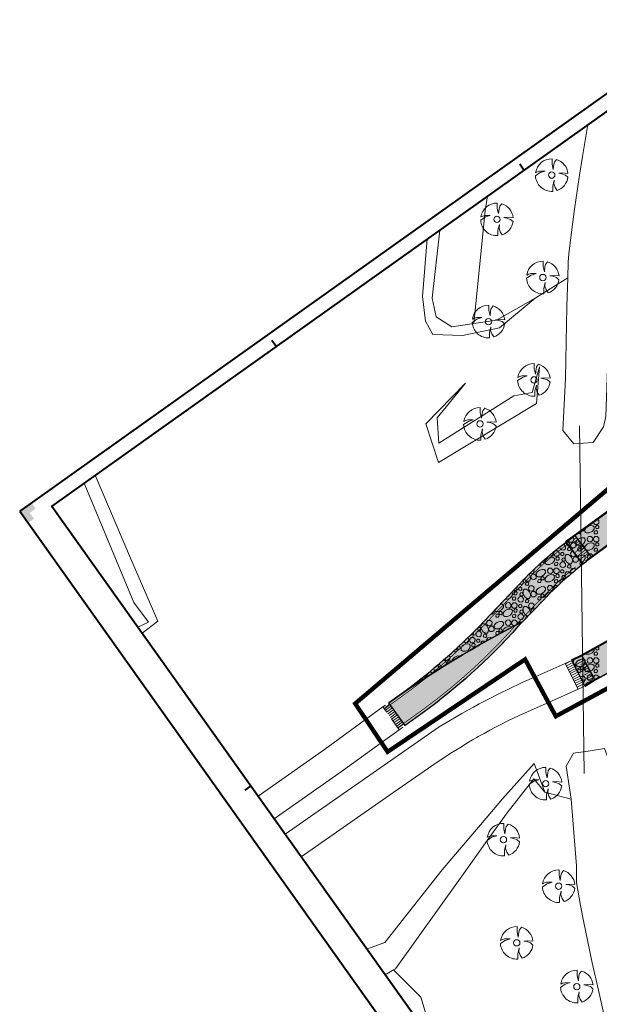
# Model space of a CAD drawing. Header units: metres. Extents: x 148316 to 148653, y 486436 to 486744.
# Tile 6 of 87: x 148316 to 148396, y 486505 to 486641. Entities that reach past the tile are written whole.
import ezdxf

# ---------------------------------------------------------------- set-up
doc = ezdxf.new("R2010")
doc.units = ezdxf.units.M
doc.header["$MEASUREMENT"] = 0
doc.linetypes.add('3-3 (0.10)', pattern=[6, -3, 3])
doc.linetypes.add('DGN Style 2', pattern=[3.0576, 1.83456, -1.22304])
for name, color, linetype, lineweight in [('BWR-best-situatie', 2, 'Continuous', 13), ('BWR-nieuw-belijning-3-3 streep dik 100', 51, '3-3 (0.10)', 0), ('BWR-nieuw-raster-asfaltweg 60%', 253, 'Continuous', 30), ('BWR-nieuw-raster-betongranulaat 20%', 254, 'Continuous', 30), ('BWR-verw-band-opsluit 100x200_GV', 6, '1020w', 30), ('BWR-verw-situatie', 214, 'DGN Style 2', 13), ('N-WE-VW-MARKERING_DREMPEL-G', 7, 'Continuous', 30), ('N-WE-VW-MARKERING_LANGS_STREEP_DOORGETROKKEN_010-G', 7, 'Continuous', 13), ('TOP-L-duiker', 7, 'Continuous', 0), ('TOP-L-topo objecten punt', 7, 'Continuous', 0), ('TOP-L-topo objecten vlak', 7, 'Continuous', 0), ('WVB-alg-onderhoek', 7, 'Continuous', 30), ('WVB-alg-werkgrens', 6, 'Continuous', 53), ('WVB-pen-dik 013', 1, 'Continuous', 0)]:
    doc.layers.add(name, color=color, linetype=linetype, lineweight=lineweight)
doc.styles.add('Style-WORKING', font='WORKING.shx')
doc.linetypes.add('1020w', pattern='A,1.8,-0.3,["v",Style-WORKING,S=0.499998,R=0,X=-0.132,Y=-0.187],-2.1', length=4.2)
doc.linetypes.add('betonrugw', pattern='A,1,-1.1,["v",Style-WORKING,S=0.499998,R=0,X=-0.132,Y=-0.187],-2.1', length=4.2)

# ---------------------------------------------------------------- blocks, each defined once
blk = doc.blocks.new('BBOOM')
at = {"layer": 'BWR-best-situatie'}
for p, q in [((0.016, 0.603), (0.016, 0.9)), ((0.016, 0.804), (0.016, 0.871)), ((0.083, 0.318), (0.016, 0.603)), ((0.116, 0.586), (0.083, 0.318)), ((0.15, 0.72), (0.116, 0.586)), ((0.26, 0.861), (0.15, 0.72)), ((-0.9, -0.042), (-0.637, 0.135)), ((-0.787, 0.185), (-0.89, 0.134)), ((-0.67, 0.217), (-0.787, 0.185)), ((-0.368, 0.218), (-0.67, 0.217)), ((-0.637, 0.135), (-0.368, 0.218)), ((0.384, 0.1), (0.586, 0.117)), ((0.551, 0.067), (0.384, 0.1)), ((0.752, 0), (0.551, 0.067)), ((0.586, 0.117), (0.895, 0.092)), ((0.89, -0.121), (0.752, 0)), ((0.133, -0.283), (0.05, -0.603)), ((0.116, -0.484), (0.133, -0.283)), ((0.184, -0.685), (0.116, -0.484)), ((0.05, -0.603), (0.051, -0.899)), ((0.293, -0.851), (0.184, -0.685))]:
    blk.add_line(p, q, dxfattribs=at)
blk.add_circle((0, 0), 0.174, dxfattribs=at)
for start, end in [(88.9495, 171.4867), (5.8447, 73.1614), (182.6375, 273.2485), (289.0687, 352.197)]:
    blk.add_arc((-0.001, 0), 0.9, start, end, dxfattribs=at)

msp = doc.modelspace()

# ---------------------------------------------------------------- hatches: boundary and pattern name
at = {"layer": 'BWR-nieuw-raster-asfaltweg 60%', "extrusion": (0, 0, -1)}
msp.add_hatch(color=256, dxfattribs=at).paths.add_polyline_path([(-148367.03, 486547.05, 0.036028), (-148385.48, 486558.25), (-148384.84, 486557.57), (-148384.08, 486556.73), (-148383.3, 486555.89), (-148382.52, 486555.06), (-148381.72, 486554.25), (-148380.91, 486553.44), (-148380.09, 486552.65), (-148379.26, 486551.87), (-148378.46, 486551.14), (-148377.65, 486550.42), (-148376.84, 486549.71), (-148376.01, 486549.01), (-148375.17, 486548.32), (-148374.32, 486547.65), (-148373.46, 486546.98), (-148371.73, 486545.69), (-148369.29, 486543.93)])
at = {"layer": 'BWR-nieuw-raster-betongranulaat 20%'}
msp.add_hatch(color=256, dxfattribs=at).paths.add_polyline_path([(148402.6, 486551.09), (148402.46, 486554.12), (148402.39, 486554.13), (148402.24, 486554.03), (148400.72, 486553.15), (148396.14, 486550.62), (148395.45, 486550.24), (148394.07, 486549.4), (148392.27, 486552.91), (148393.7, 486553.6), (148402.11, 486558.25), (148401.99, 486565.72), (148401.86, 486572.26), (148394.2, 486566.63), (148394.3, 486566.52), (148393.83, 486566.19), (148391.49, 486569.23), (148392.77, 486570.18), (148393.61, 486570.8), (148401.84, 486576.78), (148401.91, 486576.83), (148402.05, 486583.23), (148406.71, 486583.11), (148406.71, 486583.06), (148406.53, 486580.13), (148411.61, 486583.66), (148415.12, 486586.1), (148417.41, 486582.85), (148416.9, 486582.58), (148411.33, 486578.85), (148406.41, 486575.57), (148406.49, 486569.07), (148406.59, 486561.31), (148411.1, 486564.47), (148413.53, 486566.16), (148414.82, 486567.14), (148417.08, 486564.02), (148411.22, 486559.99), (148406.76, 486556.92), (148407.04, 486553.16), (148407.13, 486551.45), (148407.14, 486551.41), (148402.61, 486551.05)], flags=0)
msp.add_hatch(color=256, dxfattribs=at).paths.add_polyline_path([(148385.48, 486558.25, 0.036028), (148367.03, 486547.05), (148367.02, 486547.06), (148370.18, 486549.36), (148370.82, 486549.86), (148371.46, 486550.36), (148372.1, 486550.87), (148372.72, 486551.39), (148373.35, 486551.91), (148373.97, 486552.44), (148374.58, 486552.97), (148375.13, 486553.45), (148375.68, 486553.93), (148376.22, 486554.42), (148376.76, 486554.91), (148377.29, 486555.41), (148377.82, 486555.91), (148378.34, 486556.42), (148379.38, 486557.44), (148384.65, 486563), (148385.06, 486563.45), (148385.47, 486563.89), (148385.89, 486564.32), (148386.32, 486564.75), (148386.75, 486565.18), (148387.18, 486565.6), (148387.63, 486566.01), (148388.07, 486566.42), (148388.52, 486566.82), (148388.94, 486567.18), (148389.35, 486567.54), (148389.77, 486567.89), (148390.19, 486568.23), (148390.62, 486568.57), (148391.49, 486569.23), (148393.83, 486566.19), (148392.81, 486565.36), (148392.5, 486565.11), (148392.2, 486564.86), (148391.9, 486564.6), (148391.6, 486564.35), (148391.3, 486564.09), (148391.01, 486563.83), (148390.72, 486563.56), (148390.43, 486563.3), (148390.16, 486563.04), (148389.89, 486562.79), (148389.62, 486562.53), (148389.36, 486562.27), (148389.09, 486562.01), (148388.83, 486561.74), (148388.32, 486561.2)])
at = {"layer": 'WVB-alg-onderhoek', "lineweight": 40}
msp.add_hatch(color=256, dxfattribs=at).paths.add_polyline_path([(148317.24, 486571.89), (148316.08, 486573.51), (148317.71, 486574.67), (148318.29, 486573.86), (148317.47, 486573.28), (148318.05, 486572.46)])

# ---------------------------------------------------------------- linework, layer by layer
at = {"layer": 'BWR-nieuw-belijning-3-3 streep dik 100', "color": 7, "const_width": 0.1, "flags": 128}
msp.add_lwpolyline([(148391.7, 486568.96), (148390.84, 486568.29), (148390.41, 486567.96), (148389.99, 486567.61), (148389.58, 486567.27), (148389.16, 486566.92), (148388.76, 486566.56), (148388.31, 486566.16), (148387.86, 486565.76), (148387.43, 486565.34), (148386.99, 486564.93), (148386.56, 486564.51), (148386.14, 486564.08), (148385.73, 486563.65), (148385.31, 486563.21), (148384.9, 486562.76), (148379.63, 486557.2), (148378.59, 486556.17), (148378.06, 486555.66), (148377.53, 486555.16), (148376.99, 486554.66), (148376.45, 486554.16), (148375.91, 486553.67), (148375.36, 486553.18), (148374.81, 486552.7), (148374.2, 486552.17), (148373.57, 486551.64), (148372.95, 486551.12), (148372.32, 486550.6), (148371.68, 486550.09), (148371.04, 486549.58), (148370.39, 486549.08), (148366.41, 486546.19)], dxfattribs=at)
at = {"layer": 'BWR-nieuw-raster-asfaltweg 60%', "flags": 128}
msp.add_lwpolyline([(148367.03, 486547.05, -0.036028), (148385.48, 486558.25), (148384.84, 486557.57), (148384.08, 486556.73), (148383.3, 486555.89), (148382.52, 486555.06), (148381.72, 486554.25), (148380.91, 486553.44), (148380.09, 486552.65), (148379.26, 486551.87), (148378.46, 486551.14), (148377.65, 486550.42), (148376.84, 486549.71), (148376.01, 486549.01), (148375.17, 486548.32), (148374.32, 486547.65), (148373.46, 486546.98), (148371.73, 486545.69), (148369.29, 486543.93)], format="xyb", close=True, dxfattribs=at)
at = {"layer": 'BWR-nieuw-raster-betongranulaat 20%', "flags": 128}
for points in [[(148401.86, 486572.26), (148394.2, 486566.63), (148394.3, 486566.52), (148393.83, 486566.19), (148391.49, 486569.23), (148392.77, 486570.18), (148393.61, 486570.8), (148401.84, 486576.78)], [(148396.14, 486550.62), (148395.45, 486550.24), (148394.07, 486549.4), (148392.27, 486552.91), (148393.7, 486553.6), (148402.11, 486558.25)]]:
    msp.add_lwpolyline(points, dxfattribs=at)
msp.add_lwpolyline([(148385.48, 486558.25, 0.036028), (148367.03, 486547.05), (148367.02, 486547.06), (148370.18, 486549.36), (148370.82, 486549.86), (148371.46, 486550.36), (148372.1, 486550.87), (148372.72, 486551.39), (148373.35, 486551.91), (148373.97, 486552.44), (148374.58, 486552.97), (148375.13, 486553.45), (148375.68, 486553.93), (148376.22, 486554.42), (148376.76, 486554.91), (148377.29, 486555.41), (148377.82, 486555.91), (148378.34, 486556.42), (148379.38, 486557.44), (148384.65, 486563), (148385.06, 486563.45), (148385.47, 486563.89), (148385.89, 486564.32), (148386.32, 486564.75), (148386.75, 486565.18), (148387.18, 486565.6), (148387.63, 486566.01), (148388.07, 486566.42), (148388.52, 486566.82), (148388.94, 486567.18), (148389.35, 486567.54), (148389.77, 486567.89), (148390.19, 486568.23), (148390.62, 486568.57), (148391.49, 486569.23), (148393.83, 486566.19), (148392.81, 486565.36), (148392.5, 486565.11), (148392.2, 486564.86), (148391.9, 486564.6), (148391.6, 486564.35), (148391.3, 486564.09), (148391.01, 486563.83), (148390.72, 486563.56), (148390.43, 486563.3), (148390.16, 486563.04), (148389.89, 486562.79), (148389.62, 486562.53), (148389.36, 486562.27), (148389.09, 486562.01), (148388.83, 486561.74), (148388.32, 486561.2)], format="xyb", close=True, dxfattribs=at)
at = {"layer": 'BWR-verw-band-opsluit 100x200_GV', "linetype": 'betonrugw', "flags": 128}
for points in [[(148391.43, 486569.31), (148392.71, 486570.26), (148393.56, 486570.88), (148401.81, 486576.88), (148401.95, 486583.29), (148401.96, 486584.01), (148402.03, 486585.53), (148402.1, 486587.06), (148402.18, 486588.58), (148402.22, 486589.11), (148402.24, 486589.56)], [(148392.23, 486553), (148393.65, 486553.69), (148402.01, 486558.31), (148401.89, 486565.72), (148401.77, 486572.06), (148394.27, 486566.56)], [(148402.9, 486544.1), (148402.6, 486547.73), (148402.5, 486551.09), (148402.36, 486553.99), (148402.29, 486553.95), (148400.77, 486553.06), (148396.19, 486550.54), (148395.5, 486550.16), (148394.11, 486549.31)]]:
    msp.add_lwpolyline(points, dxfattribs=at)
at = {"layer": 'BWR-verw-situatie'}
for p, q in [((148391.36, 486552.5), (148392.27, 486552.91)), ((148392.29, 486552.88), (148391.4, 486552.42)), ((148392.43, 486552.61), (148391.54, 486552.15)), ((148392.56, 486552.34), (148391.67, 486551.89)), ((148392.7, 486552.07), (148391.81, 486551.62)), ((148392.84, 486551.81), (148391.95, 486551.35)), ((148392.97, 486551.54), (148392.08, 486551.08)), ((148393.11, 486551.27), (148392.22, 486550.82)), ((148393.25, 486551.01), (148392.36, 486550.55)), ((148393.38, 486550.74), (148392.49, 486550.28)), ((148393.52, 486550.47), (148392.63, 486550.02)), ((148393.66, 486550.2), (148392.76, 486549.75)), ((148393.79, 486549.94), (148392.9, 486549.48)), ((148393.93, 486549.67), (148393.04, 486549.21)), ((148366.37, 486546.26), (148367.18, 486546.85)), ((148369.29, 486543.93), (148367.02, 486547.06)), ((148368.48, 486543.34), (148366.21, 486546.48)), ((148366.55, 486546.02), (148367.36, 486546.6)), ((148366.72, 486545.77), (148367.53, 486546.36)), ((148366.9, 486545.53), (148367.71, 486546.12)), ((148367.07, 486545.29), (148367.88, 486545.87)), ((148367.25, 486545.04), (148368.06, 486545.63)), ((148367.42, 486544.8), (148368.23, 486545.39)), ((148367.6, 486544.56), (148368.41, 486545.14)), ((148367.78, 486544.32), (148368.59, 486544.9)), ((148367.95, 486544.07), (148368.76, 486544.66)), ((148368.13, 486543.83), (148368.94, 486544.41)), ((148368.3, 486543.59), (148369.11, 486544.17))]:
    msp.add_line(p, q, dxfattribs=at)
at = {"layer": 'BWR-verw-situatie', "ltscale": 2.5}
msp.add_line((148393.18, 486548.93), (148391.36, 486552.5), dxfattribs=at)
at = {"layer": 'BWR-verw-situatie', "flags": 128}
for points in [[(148401.91, 486576.83), (148401.84, 486576.78), (148393.61, 486570.8)], [(148401.86, 486572.26), (148394.2, 486566.63), (148394.3, 486566.52), (148393.83, 486566.19)], [(148393.61, 486570.8), (148392.77, 486570.18), (148391.49, 486569.23)], [(148391.49, 486569.23), (148390.62, 486568.57), (148390.19, 486568.23), (148389.77, 486567.89), (148389.35, 486567.54), (148388.94, 486567.18), (148388.52, 486566.82), (148388.07, 486566.42), (148387.63, 486566.01), (148387.18, 486565.6), (148386.75, 486565.18), (148386.32, 486564.75), (148385.89, 486564.32), (148385.47, 486563.89), (148385.06, 486563.45), (148384.65, 486563), (148379.38, 486557.44), (148378.34, 486556.42), (148377.82, 486555.91), (148377.29, 486555.41), (148376.76, 486554.91), (148376.22, 486554.42), (148375.68, 486553.93), (148375.13, 486553.45), (148374.58, 486552.97), (148373.97, 486552.44), (148373.35, 486551.91), (148372.72, 486551.39), (148372.1, 486550.87), (148371.46, 486550.36), (148370.82, 486549.86), (148370.18, 486549.36), (148366.21, 486546.48)], [(148391.49, 486569.23), (148393.83, 486566.19)], [(148393.83, 486566.19), (148392.81, 486565.36), (148392.5, 486565.11), (148392.2, 486564.86), (148391.9, 486564.6), (148391.6, 486564.35), (148391.3, 486564.09), (148391.01, 486563.83), (148390.72, 486563.56), (148390.43, 486563.3), (148390.16, 486563.04), (148389.89, 486562.79), (148389.62, 486562.53), (148389.36, 486562.27), (148389.09, 486562.01), (148388.83, 486561.74), (148388.32, 486561.2), (148384.84, 486557.57), (148384.08, 486556.73), (148383.3, 486555.89), (148382.52, 486555.06), (148381.72, 486554.25), (148380.91, 486553.44), (148380.09, 486552.65), (148379.26, 486551.87), (148378.46, 486551.14), (148377.65, 486550.42), (148376.84, 486549.71), (148376.01, 486549.01), (148375.17, 486548.32), (148374.32, 486547.65), (148373.46, 486546.98), (148371.73, 486545.69), (148368.48, 486543.34)], [(148392.27, 486552.91), (148393.7, 486553.6), (148402.11, 486558.25)], [(148403, 486544.1), (148402.7, 486547.74), (148402.6, 486551.09), (148402.46, 486554.12), (148402.39, 486554.13), (148402.24, 486554.03), (148400.72, 486553.15), (148396.14, 486550.62), (148395.45, 486550.24), (148394.07, 486549.4)], [(148392.27, 486552.91), (148394.07, 486549.4)], [(148393.18, 486548.93), (148393.48, 486549.07), (148394.07, 486549.4)]]:
    msp.add_lwpolyline(points, dxfattribs=at)
at = {"layer": 'BWR-verw-situatie'}
msp.add_arc((148453.86, 486424.74), 150, 117.1184, 125.3717, dxfattribs=at)
at = {"layer": 'N-WE-VW-MARKERING_DREMPEL-G', "flags": 128}
for points, const_width in [([(148392.93, 486569.86), (148392.46, 486569.5)], 0.1), ([(148394.97, 486567.2), (148392.72, 486570.15)], 0.2), ([(148393.12, 486569.62), (148391.9, 486568.7)], 0.1), ([(148393.48, 486569.15), (148392.27, 486568.22)], 0.1), ([(148393.84, 486568.67), (148392.63, 486567.74)], 0.1), ([(148393.3, 486569.39), (148392.82, 486569.02)], 0.1), ([(148393.66, 486568.91), (148393.19, 486568.55)], 0.1), ([(148394.03, 486568.43), (148393.55, 486568.07)], 0.1), ([(148394.21, 486568.19), (148393, 486567.27)], 0.1), ([(148394.57, 486567.72), (148393.36, 486566.79)], 0.1), ([(148394.39, 486567.95), (148393.91, 486567.59)], 0.1), ([(148394.75, 486567.48), (148394.28, 486567.11)], 0.1), ([(148395.46, 486550.25), (148393.66, 486553.59)], 0.2), ([(148394.01, 486552.94), (148392.63, 486552.2)], 0.1), ([(148394.29, 486552.42), (148392.91, 486551.67)], 0.1), ([(148393.87, 486553.21), (148393.22, 486552.86)], 0.1), ([(148394.15, 486552.68), (148393.5, 486552.33)], 0.1), ([(148394.44, 486552.15), (148393.79, 486551.8)], 0.1), ([(148394.58, 486551.89), (148393.18, 486551.14)], 0.1), ([(148394.86, 486551.36), (148393.45, 486550.6)], 0.1), ([(148395.15, 486550.83), (148393.73, 486550.07)], 0.1), ([(148394.72, 486551.62), (148394.07, 486551.27)], 0.1), ([(148395, 486551.09), (148394.35, 486550.75)], 0.1), ([(148395.29, 486550.57), (148394.64, 486550.22)], 0.1)]:
    msp.add_lwpolyline(points, dxfattribs=dict(at, const_width=const_width))
at = {"layer": 'N-WE-VW-MARKERING_LANGS_STREEP_DOORGETROKKEN_010-G', "const_width": 0.1, "flags": 128}
msp.add_lwpolyline([(148368.27, 486543.63), (148371.52, 486545.97), (148373.25, 486547.26), (148374.1, 486547.92), (148374.95, 486548.6), (148375.78, 486549.28), (148376.61, 486549.98), (148377.42, 486550.68), (148378.23, 486551.4), (148379.03, 486552.13), (148379.85, 486552.9), (148380.67, 486553.69), (148381.47, 486554.49), (148382.27, 486555.3), (148383.05, 486556.13), (148383.82, 486556.96), (148384.58, 486557.81), (148388.07, 486561.45), (148388.58, 486561.98), (148388.84, 486562.25), (148389.11, 486562.52), (148389.38, 486562.78), (148389.64, 486563.04), (148389.92, 486563.3), (148390.19, 486563.55), (148390.48, 486563.82), (148390.77, 486564.09), (148391.07, 486564.35), (148391.37, 486564.61), (148391.67, 486564.87), (148391.97, 486565.13), (148392.28, 486565.38), (148392.59, 486565.63), (148392.81, 486565.81)], dxfattribs=at)
at = {"layer": 'TOP-L-duiker', "color": 7, "linetype": 'Continuous', "lineweight": 0, "flags": 128}
msp.add_lwpolyline([(148393.36, 486585.29), (148393.98, 486537.31)], dxfattribs=at)
at = {"layer": 'TOP-L-topo objecten vlak', "color": 7, "linetype": 'Continuous', "lineweight": 0}
msp.add_line((148367.67, 486510.19), (148366.54, 486509.51), dxfattribs=at)
at = {"layer": 'TOP-L-topo objecten vlak', "color": 7, "linetype": 'Continuous', "lineweight": 0, "flags": 128}
for points in [[(148393.9, 486582.9), (148395.25, 486582.98), (148396.67, 486585.13), (148397, 486586.56), (148397.5, 486601.14), (148397.6, 486609.93), (148399.15, 486612.23), (148399.38, 486613.15), (148399.69, 486614.91), (148399.96, 486616.43), (148400.37, 486618.63), (148400.79, 486620.86), (148401.17, 486622.83), (148401.49, 486624.46), (148401.9, 486626.54), (148402.3, 486628.53), (148402.66, 486630.25), (148403.26, 486633.11)], [(148394.49, 486626.87), (148393.74, 486622.49), (148393.33, 486619.91), (148393.1, 486618.34), (148392.66, 486615.21), (148392.24, 486612.01), (148391.88, 486609.05), (148391.79, 486607.9), (148391.73, 486605.7)], [(148378.76, 486599.42), (148380.31, 486614.98), (148380.65, 486617.02)], [(148378.76, 486599.42), (148375.73, 486598.96), (148373.57, 486600.32), (148373.01, 486602.92), (148374.06, 486612.32)], [(148387.23, 486602.93), (148382.3, 486598.83), (148377.22, 486597.77), (148373.12, 486597.9), (148372.08, 486599.73), (148371.67, 486603.15), (148372.33, 486611.09)], [(148391.73, 486605.7), (148387.23, 486602.93)], [(148391.73, 486605.7), (148391.62, 486601.77), (148391.4, 486591.84), (148391.07, 486584.63), (148392.55, 486582.82), (148393.9, 486582.9)], [(148387.23, 486602.93), (148381.9, 486599.89), (148378.76, 486599.42)], [(148384.27, 486589.42), (148386.8, 486589.88), (148387.82, 486593.42), (148387.42, 486588.37), (148373.89, 486580.23), (148372.14, 486585.58), (148377.63, 486591.2), (148373.72, 486586.4), (148373.92, 486582.88), (148384.27, 486589.42)], [(148326.5, 486578.48), (148331.38, 486567), (148335.15, 486558.34), (148332.99, 486556.65)], [(148324.96, 486577.38), (148331.83, 486560.91), (148333.88, 486558.21), (148332.38, 486557.51)], [(148352.73, 486528.92), (148373.98, 486543.74), (148375.54, 486544.68), (148376.33, 486545.13), (148377.13, 486545.59), (148377.92, 486546.03), (148378.72, 486546.47), (148379.52, 486546.9), (148380.33, 486547.33), (148381.08, 486547.71), (148381.83, 486548.1), (148382.59, 486548.47), (148383.35, 486548.85), (148384.11, 486549.21), (148384.87, 486549.57), (148385.64, 486549.93), (148386.41, 486550.28), (148391.36, 486552.5)], [(148354.94, 486525.81), (148367.11, 486534.29), (148372.5, 486538.02), (148373.24, 486538.53), (148373.99, 486539.04), (148374.75, 486539.54), (148375.51, 486540.04), (148376.27, 486540.53), (148377.04, 486541), (148377.82, 486541.47), (148378.6, 486541.93), (148379.18, 486542.27), (148379.38, 486542.39), (148380.17, 486542.83), (148380.97, 486543.27), (148381.77, 486543.7), (148382.57, 486544.11), (148383.38, 486544.53), (148385.01, 486545.32), (148390.31, 486547.66), (148393.18, 486548.93)], [(148366.21, 486546.48), (148358.15, 486540.63), (148348.98, 486534.19)], [(148368.48, 486543.34), (148360.48, 486537.56), (148351.22, 486531.05)], [(148394.55, 486540.4), (148392.53, 486540.1), (148391.51, 486538.29), (148392.19, 486533.77)], [(148402.83, 486502.65), (148402.12, 486505.8), (148401.61, 486508.16), (148400.84, 486511.38), (148400.49, 486512.91), (148399.82, 486516.11), (148399.4, 486518.23), (148398.94, 486520.77), (148398.42, 486523.87), (148398.17, 486525.55), (148397.96, 486527.02), (148397.51, 486530.47), (148397.59, 486532.4), (148397.57, 486538.62), (148396.8, 486540.74), (148394.55, 486540.4)], [(148388.56, 486534.7), (148387.08, 486538.67), (148382.72, 486533.82), (148380.46, 486531.15), (148374.39, 486523.98), (148366.48, 486513.98), (148364.57, 486513.3), (148364, 486513.09)], [(148366.54, 486509.51), (148367.67, 486510.19), (148367.95, 486510.35), (148376.87, 486522.78), (148380.84, 486528.35), (148383.36, 486531.88), (148387.04, 486536.56), (148388.56, 486534.7)], [(148392.19, 486533.77), (148391.33, 486533.99), (148388.56, 486534.7), (148387.04, 486536.56), (148383.36, 486531.88), (148380.84, 486528.35), (148376.87, 486522.78), (148367.95, 486510.35), (148367.67, 486510.19)], [(148392.19, 486533.77), (148392.95, 486524.53), (148392.95, 486522.23), (148393.5, 486519.07), (148393.9, 486516.95), (148394.48, 486514.04), (148395.1, 486511.18), (148395.98, 486507.4), (148396.97, 486502.82), (148397.62, 486500), (148398.05, 486498.18), (148398.43, 486496.59), (148399.03, 486494.18), (148400.54, 486488.44), (148401.38, 486485.39), (148402.02, 486483.13), (148402.35, 486482.02), (148403.65, 486477.68), (148404.73, 486474.22), (148406.08, 486470.11), (148407.7, 486465.38), (148409.3, 486460.93), (148414.91, 486446.04), (148412.63, 486444.76)], [(148373.42, 486499.84), (148371.45, 486506.42), (148367.67, 486510.19)]]:
    msp.add_lwpolyline(points, dxfattribs=at)
at = {"layer": 'WVB-alg-onderhoek', "lineweight": 40}
for p, q in [((148555.61, 486743.99), (148316.08, 486573.51)), ((148316.08, 486573.51), (148413.61, 486436.48))]:
    msp.add_line(p, q, dxfattribs=at)
at = {"layer": 'WVB-alg-onderhoek', "lineweight": 40, "flags": 128}
msp.add_lwpolyline([(148415.71, 486440.43), (148650.35, 486607.43), (148555.14, 486741.2), (148320.5, 486574.2)], close=True, dxfattribs=at)
for points in [[(148385.68, 486620.59), (148385.1, 486621.41)], [(148351.46, 486596.24), (148350.88, 486597.05)], [(148347.98, 486535.59), (148347.17, 486535.01)]]:
    msp.add_lwpolyline(points, dxfattribs=at)
at = {"layer": 'WVB-alg-werkgrens', "const_width": 0.6, "flags": 128}
msp.add_lwpolyline([(148548.15, 486682.04), (148429.13, 486597.98), (148424.72, 486596.4), (148422.29, 486596.27), (148409.92, 486585.87), (148409.99, 486591.67), (148399.82, 486591.79), (148399.67, 486578.59), (148362.39, 486546.95), (148366.86, 486540.29), (148385.84, 486553.05), (148390.08, 486545.2), (148397.94, 486549.44), (148405.48, 486505.39), (148415.06, 486470.68), (148423.29, 486449.93), (148506.1, 486508.87)], dxfattribs=at)
at = {"layer": 'WVB-pen-dik 013'}
for p, q in [((148390.65, 486568.58), (148390.67, 486568.61)), ((148393.07, 486567.17), (148393.24, 486567.3)), ((148386.39, 486564.82), (148386.44, 486564.77)), ((148390.7, 486563.55), (148390.65, 486563.79)), ((148389.82, 486562.72), (148389.77, 486562.94)), ((148386.65, 486559.47), (148386.61, 486559.72)), ((148384.95, 486557.96), (148384.93, 486558.06)), ((148385.89, 486558.67), (148385.88, 486558.75)), ((148379.3, 486554.87), (148379.3, 486554.89)), ((148380.53, 486555.59), (148380.5, 486555.73)), ((148378.28, 486554.28), (148378.28, 486554.3)), ((148395.56, 486554.62), (148395.58, 486554.64)), ((148375.04, 486552.34), (148375, 486552.54)), ((148372.37, 486550.98), (148372.57, 486551.26)), ((148368.73, 486548.31), (148368.8, 486548.26)), ((148368.93, 486548.35), (148368.91, 486548.44)), ((148369.47, 486548.84), (148369.54, 486548.77)), ((148367.14, 486547.15), (148367.13, 486547.12)), ((148368.08, 486547.84), (148368.12, 486547.8)), ((148368.15, 486547.82), (148368.15, 486547.89))]:
    msp.add_line(p, q, dxfattribs=at)
at = {"layer": 'WVB-pen-dik 013', "flags": 128}
for points in [[(148394.44, 486571.37), (148394.83, 486571.53), (148395.19, 486571.5), (148395.36, 486571.33), (148395.36, 486571.04), (148395.1, 486570.71), (148394.69, 486570.51), (148394.31, 486570.5), (148394.1, 486570.65), (148394.08, 486570.96), (148394.26, 486571.22), (148394.45, 486571.38)], [(148395.14, 486571.91), (148395.14, 486571.84), (148394.93, 486571.67), (148394.82, 486571.67)], [(148395.81, 486572.39), (148396.03, 486572.16), (148396, 486571.83), (148395.79, 486571.65), (148395.46, 486571.68), (148395.31, 486571.83), (148395.27, 486572)], [(148395.56, 486571.36), (148395.69, 486571.55), (148395.89, 486571.56), (148396.03, 486571.41), (148396.01, 486571.21), (148395.88, 486571.1), (148395.68, 486571.12), (148395.59, 486571.21), (148395.56, 486571.36)], [(148392.4, 486569.91), (148392.56, 486569.74), (148392.53, 486569.4), (148392.32, 486569.23), (148391.99, 486569.25), (148391.83, 486569.4), (148391.82, 486569.48)], [(148393.22, 486569.68), (148393.61, 486569.84), (148393.97, 486569.81), (148394.14, 486569.64), (148394.14, 486569.35), (148393.88, 486569.02), (148393.47, 486568.82), (148393.1, 486568.81), (148392.88, 486568.96), (148392.86, 486569.27), (148393.04, 486569.54), (148393.24, 486569.69)], [(148393.51, 486570.72), (148393.53, 486570.7), (148393.51, 486570.5), (148393.39, 486570.4), (148393.19, 486570.41), (148393.14, 486570.46)], [(148393.97, 486571.05), (148393.95, 486570.86), (148393.82, 486570.76), (148393.62, 486570.78), (148393.61, 486570.79)], [(148394.39, 486569.71), (148394.6, 486570.01), (148394.94, 486570.03), (148395.17, 486569.78), (148395.14, 486569.45), (148394.93, 486569.27), (148394.6, 486569.3), (148394.44, 486569.45), (148394.39, 486569.71)], [(148395.25, 486569.7), (148395.47, 486569.99), (148395.8, 486570.01), (148396.03, 486569.77), (148396, 486569.43), (148395.79, 486569.26), (148395.46, 486569.28), (148395.31, 486569.44), (148395.25, 486569.7)], [(148395.36, 486570.62), (148395.49, 486570.8), (148395.69, 486570.82), (148395.83, 486570.67), (148395.81, 486570.47), (148395.68, 486570.36), (148395.48, 486570.38), (148395.39, 486570.47), (148395.36, 486570.62)], [(148391.03, 486568.89), (148391.2, 486568.89), (148391.43, 486568.65), (148391.4, 486568.31), (148391.19, 486568.14), (148390.86, 486568.17), (148390.7, 486568.32), (148390.65, 486568.58)], [(148391.36, 486569.13), (148391.35, 486569.09), (148391.23, 486568.98), (148391.17, 486568.99)], [(148391.94, 486568.65), (148391.9, 486568.65), (148391.57, 486568.91), (148391.43, 486569.19)], [(148391.68, 486569.38), (148391.76, 486569.33), (148391.92, 486569.13)], [(148391.68, 486568.32), (148391.81, 486568.5), (148392.01, 486568.51), (148392.15, 486568.36), (148392.13, 486568.16), (148392, 486568.06), (148391.81, 486568.07), (148391.71, 486568.16), (148391.68, 486568.32)], [(148391.91, 486569.15), (148392.06, 486568.75), (148392.04, 486568.51)], [(148392.09, 486568.87), (148392.3, 486569.17), (148392.63, 486569.19), (148392.86, 486568.94), (148392.83, 486568.61), (148392.62, 486568.43), (148392.29, 486568.46), (148392.14, 486568.61), (148392.09, 486568.87)], [(148393.07, 486568.27), (148393.19, 486568.45), (148393.39, 486568.46), (148393.53, 486568.31), (148393.51, 486568.11), (148393.39, 486568), (148393.19, 486568.02), (148393.1, 486568.11), (148393.07, 486568.27)], [(148393.5, 486568.63), (148393.63, 486568.81), (148393.83, 486568.82), (148393.97, 486568.68), (148393.95, 486568.47), (148393.82, 486568.37), (148393.62, 486568.38), (148393.53, 486568.47), (148393.5, 486568.63)], [(148394.44, 486568.98), (148394.83, 486569.14), (148395.19, 486569.1), (148395.36, 486568.94), (148395.36, 486568.65), (148395.1, 486568.31), (148394.69, 486568.11), (148394.31, 486568.11), (148394.1, 486568.26), (148394.08, 486568.56), (148394.26, 486568.83), (148394.45, 486568.99)], [(148395.36, 486568.23), (148395.49, 486568.41), (148395.69, 486568.42), (148395.83, 486568.28), (148395.81, 486568.07), (148395.68, 486567.97), (148395.48, 486567.99), (148395.39, 486568.08), (148395.36, 486568.23)], [(148395.56, 486568.97), (148395.69, 486569.15), (148395.89, 486569.16), (148396.03, 486569.02), (148396.01, 486568.81), (148395.88, 486568.71), (148395.68, 486568.73), (148395.59, 486568.82), (148395.56, 486568.97)], [(148388.96, 486567.01), (148389.35, 486567.17), (148389.71, 486567.13), (148389.88, 486566.97), (148389.88, 486566.68), (148389.62, 486566.34), (148389.21, 486566.14), (148388.83, 486566.14), (148388.62, 486566.29), (148388.6, 486566.59), (148388.78, 486566.86), (148388.97, 486567.02)], [(148389.69, 486567.81), (148389.69, 486567.81), (148389.66, 486567.48), (148389.45, 486567.3), (148389.12, 486567.33), (148389.11, 486567.33)], [(148389.77, 486567.73), (148389.99, 486568.02), (148390.32, 486568.04), (148390.55, 486567.8), (148390.52, 486567.46), (148390.31, 486567.29), (148389.98, 486567.31), (148389.83, 486567.47), (148389.77, 486567.73)], [(148390.08, 486567), (148390.21, 486567.18), (148390.41, 486567.19), (148390.55, 486567.05), (148390.53, 486566.84), (148390.4, 486566.74), (148390.2, 486566.76), (148390.11, 486566.85), (148390.08, 486567)], [(148390.73, 486567.63), (148390.86, 486567.81), (148391.06, 486567.82), (148391.2, 486567.68), (148391.18, 486567.47), (148391.05, 486567.37), (148390.85, 486567.39), (148390.76, 486567.48), (148390.73, 486567.63)], [(148390.91, 486566.85), (148391.03, 486567.03), (148391.23, 486567.04), (148391.37, 486566.9), (148391.35, 486566.7), (148391.23, 486566.59), (148391.03, 486566.61), (148390.94, 486566.7), (148390.91, 486566.85)], [(148392.23, 486567.18), (148392.39, 486566.78), (148392.35, 486566.42), (148392.19, 486566.25), (148391.9, 486566.26), (148391.57, 486566.52), (148391.36, 486566.92), (148391.36, 486567.3), (148391.51, 486567.51), (148391.81, 486567.53), (148392.08, 486567.36), (148392.24, 486567.16)], [(148392.1, 486567.69), (148392.32, 486567.99), (148392.44, 486568)], [(148392.85, 486567.46), (148392.85, 486567.43), (148392.64, 486567.26), (148392.31, 486567.28), (148392.16, 486567.43), (148392.1, 486567.69)], [(148392.41, 486566.9), (148392.62, 486567.2), (148392.95, 486567.22), (148393.19, 486566.97), (148393.15, 486566.64), (148392.95, 486566.46), (148392.61, 486566.49), (148392.46, 486566.64), (148392.41, 486566.9)], [(148393.22, 486567.29), (148393.61, 486567.45), (148393.97, 486567.42), (148394.14, 486567.25), (148394.14, 486566.96), (148393.88, 486566.63), (148393.6, 486566.49)], [(148394.39, 486567.32), (148394.6, 486567.62), (148394.94, 486567.63), (148395.17, 486567.39), (148395.16, 486567.34)], [(148394.59, 486566.92), (148394.44, 486567.06), (148394.39, 486567.32)], [(148395.41, 486567.52), (148395.47, 486567.6), (148395.52, 486567.6)], [(148388.02, 486566.37), (148388.05, 486566.34), (148388.03, 486566.14), (148387.91, 486566.03), (148387.71, 486566.05), (148387.69, 486566.07)], [(148388.44, 486566.75), (148388.49, 486566.71), (148388.47, 486566.5), (148388.34, 486566.4), (148388.14, 486566.41), (148388.11, 486566.45)], [(148389.88, 486566.26), (148390.01, 486566.44), (148390.21, 486566.45), (148390.35, 486566.31), (148390.33, 486566.1), (148390.2, 486566), (148390, 486566.02), (148389.91, 486566.11), (148389.88, 486566.26)], [(148390.65, 486566.18), (148390.86, 486566.48), (148391.2, 486566.5), (148391.43, 486566.26), (148391.4, 486565.92), (148391.19, 486565.75), (148390.86, 486565.77), (148390.7, 486565.93), (148390.65, 486566.18)], [(148391.68, 486565.93), (148391.81, 486566.11), (148392.01, 486566.12), (148392.15, 486565.97), (148392.13, 486565.77), (148392, 486565.66), (148391.81, 486565.68), (148391.71, 486565.77), (148391.68, 486565.93)], [(148393.22, 486566.98), (148393.2, 486566.99), (148393.2, 486567.01)], [(148393.39, 486566.3), (148393.52, 486566.48), (148393.61, 486566.48)], [(148393.65, 486566.04), (148393.51, 486566.05), (148393.42, 486566.14), (148393.39, 486566.3)], [(148393.65, 486566.42), (148393.83, 486566.43), (148393.97, 486566.28)], [(148386.43, 486564.78), (148386.58, 486564.39), (148386.55, 486564.03), (148386.39, 486563.86), (148386.1, 486563.86), (148385.76, 486564.13), (148385.74, 486564.17)], [(148387.02, 486565.44), (148387.08, 486565.37), (148387.05, 486565.04), (148386.84, 486564.86), (148386.51, 486564.89), (148386.48, 486564.91)], [(148386.61, 486564.51), (148386.82, 486564.81), (148387.15, 486564.82), (148387.38, 486564.58), (148387.35, 486564.24), (148387.14, 486564.07), (148386.81, 486564.1), (148386.66, 486564.25), (148386.61, 486564.51)], [(148387.74, 486565.32), (148388.13, 486565.48), (148388.49, 486565.45), (148388.66, 486565.28), (148388.66, 486564.99), (148388.4, 486564.66), (148387.99, 486564.46), (148387.62, 486564.45), (148387.4, 486564.6), (148387.38, 486564.9), (148387.56, 486565.17), (148387.76, 486565.33)], [(148388.02, 486564.27), (148388.15, 486564.45), (148388.35, 486564.46), (148388.49, 486564.31), (148388.47, 486564.11), (148388.34, 486564.01), (148388.14, 486564.02), (148388.05, 486564.11), (148388.02, 486564.27)], [(148388.96, 486564.62), (148389.35, 486564.77), (148389.71, 486564.74), (148389.88, 486564.58), (148389.88, 486564.29), (148389.62, 486563.95), (148389.21, 486563.75), (148388.83, 486563.75), (148388.62, 486563.9), (148388.6, 486564.2), (148388.78, 486564.47), (148388.97, 486564.63)], [(148388.91, 486565.35), (148389.12, 486565.65), (148389.46, 486565.66), (148389.69, 486565.42), (148389.66, 486565.08), (148389.45, 486564.91), (148389.12, 486564.94), (148388.96, 486565.09), (148388.91, 486565.35)], [(148389.77, 486565.33), (148389.99, 486565.63), (148390.32, 486565.65), (148390.55, 486565.41), (148390.52, 486565.07), (148390.31, 486564.9), (148389.98, 486564.92), (148389.83, 486565.07), (148389.77, 486565.33)], [(148390.08, 486564.61), (148390.21, 486564.79), (148390.41, 486564.8), (148390.55, 486564.66), (148390.53, 486564.45), (148390.4, 486564.35), (148390.2, 486564.36), (148390.11, 486564.45), (148390.08, 486564.61)], [(148390.73, 486565.24), (148390.86, 486565.42), (148391.06, 486565.43), (148391.2, 486565.29), (148391.18, 486565.08), (148391.05, 486564.98), (148390.85, 486564.99), (148390.76, 486565.08), (148390.73, 486565.24)], [(148390.91, 486564.46), (148391.03, 486564.64), (148391.23, 486564.65), (148391.37, 486564.51), (148391.35, 486564.3), (148391.23, 486564.2), (148391.03, 486564.21), (148390.94, 486564.3), (148390.91, 486564.46)], [(148391.5, 486564.26), (148391.36, 486564.53), (148391.36, 486564.91), (148391.51, 486565.12), (148391.81, 486565.14), (148392.08, 486564.97), (148392.18, 486564.84)], [(148392.1, 486565.3), (148392.32, 486565.6), (148392.65, 486565.62), (148392.86, 486565.4)], [(148392.27, 486564.92), (148392.16, 486565.04), (148392.1, 486565.3)], [(148384.71, 486563.06), (148384.75, 486563.02), (148384.72, 486562.68), (148384.51, 486562.51), (148384.2, 486562.53)], [(148384.93, 486562.85), (148385.06, 486563.03), (148385.26, 486563.04), (148385.4, 486562.89), (148385.37, 486562.69), (148385.25, 486562.58), (148385.05, 486562.6), (148384.96, 486562.69), (148384.93, 486562.85)], [(148385.54, 486563.96), (148385.63, 486563.87), (148385.59, 486563.53), (148385.39, 486563.36), (148385.05, 486563.38), (148385.02, 486563.41)], [(148385.88, 486563.53), (148386.01, 486563.71), (148386.21, 486563.72), (148386.35, 486563.58), (148386.33, 486563.38), (148386.2, 486563.27), (148386, 486563.29), (148385.91, 486563.38), (148385.88, 486563.53)], [(148386.3, 486562.91), (148386.51, 486563.2), (148386.85, 486563.22), (148387.08, 486562.98), (148387.05, 486562.64), (148386.84, 486562.47), (148386.51, 486562.49), (148386.35, 486562.65), (148386.3, 486562.91)], [(148387.74, 486562.93), (148388.13, 486563.09), (148388.49, 486563.05), (148388.66, 486562.89), (148388.66, 486562.6), (148388.4, 486562.26), (148387.99, 486562.06), (148387.62, 486562.06), (148387.4, 486562.21), (148387.38, 486562.51), (148387.56, 486562.78), (148387.76, 486562.94)], [(148387.59, 486563.9), (148387.71, 486564.08), (148387.91, 486564.1), (148388.05, 486563.95), (148388.03, 486563.75), (148387.91, 486563.64), (148387.71, 486563.66), (148387.62, 486563.75), (148387.59, 486563.9)], [(148388.91, 486562.95), (148389.12, 486563.25), (148389.46, 486563.27), (148389.69, 486563.03), (148389.66, 486562.69), (148389.45, 486562.52), (148389.12, 486562.54), (148388.96, 486562.7), (148388.91, 486562.95)], [(148389.77, 486562.94), (148389.99, 486563.24), (148390.32, 486563.26), (148390.35, 486563.23)], [(148389.88, 486563.87), (148390.01, 486564.05), (148390.21, 486564.06), (148390.35, 486563.92), (148390.33, 486563.71), (148390.2, 486563.61), (148390, 486563.62), (148389.91, 486563.71), (148389.88, 486563.87)], [(148390.65, 486563.79), (148390.86, 486564.09), (148391.2, 486564.11), (148391.25, 486564.05)], [(148383.97, 486562.29), (148384.08, 486562.18), (148384.07, 486561.89), (148383.81, 486561.56), (148383.41, 486561.36), (148383.09, 486561.35)], [(148384.08, 486561.48), (148384.21, 486561.66), (148384.41, 486561.67), (148384.55, 486561.52), (148384.52, 486561.32), (148384.4, 486561.21), (148384.2, 486561.23), (148384.11, 486561.32), (148384.08, 486561.48)], [(148384.28, 486562.22), (148384.4, 486562.4), (148384.61, 486562.41), (148384.75, 486562.26), (148384.72, 486562.06), (148384.6, 486561.96), (148384.4, 486561.97), (148384.31, 486562.06), (148384.28, 486562.22)], [(148384.85, 486561.4), (148385.06, 486561.7), (148385.4, 486561.72), (148385.63, 486561.47), (148385.59, 486561.14), (148385.39, 486560.96), (148385.05, 486560.99), (148384.9, 486561.14), (148384.85, 486561.4)], [(148385.1, 486562.07), (148385.23, 486562.25), (148385.43, 486562.26), (148385.57, 486562.11), (148385.55, 486561.91), (148385.43, 486561.81), (148385.23, 486561.82), (148385.13, 486561.91), (148385.1, 486562.07)], [(148386.43, 486562.39), (148386.58, 486562), (148386.55, 486561.64), (148386.39, 486561.47), (148386.1, 486561.47), (148385.76, 486561.73), (148385.56, 486562.14), (148385.56, 486562.51), (148385.71, 486562.73), (148386.01, 486562.75), (148386.28, 486562.57), (148386.44, 486562.37)], [(148386.61, 486562.11), (148386.82, 486562.41), (148387.15, 486562.43), (148387.38, 486562.19), (148387.35, 486561.85), (148387.14, 486561.68), (148386.81, 486561.7), (148386.66, 486561.86), (148386.61, 486562.11)], [(148387.59, 486561.51), (148387.71, 486561.69), (148387.91, 486561.7), (148388.05, 486561.56), (148388.03, 486561.35), (148387.91, 486561.25), (148387.71, 486561.27), (148387.62, 486561.36), (148387.59, 486561.51)], [(148388.02, 486561.88), (148388.15, 486562.05), (148388.35, 486562.07), (148388.49, 486561.92), (148388.47, 486561.72), (148388.34, 486561.61), (148388.14, 486561.63), (148388.05, 486561.72), (148388.02, 486561.88)], [(148388.62, 486561.52), (148388.6, 486561.81), (148388.78, 486562.08), (148388.97, 486562.23)], [(148388.96, 486562.22), (148389.35, 486562.38), (148389.46, 486562.37)], [(148382.45, 486560.68), (148382.69, 486560.66), (148382.86, 486560.5), (148382.86, 486560.2), (148382.59, 486559.87), (148382.19, 486559.67), (148381.81, 486559.66), (148381.62, 486559.8)], [(148383.11, 486560.56), (148383.32, 486560.86), (148383.66, 486560.88), (148383.89, 486560.64), (148383.85, 486560.3), (148383.65, 486560.13), (148383.31, 486560.15), (148383.16, 486560.3), (148383.11, 486560.56)], [(148383.97, 486560.55), (148384.18, 486560.85), (148384.52, 486560.87), (148384.75, 486560.62), (148384.72, 486560.29), (148384.51, 486560.11), (148384.18, 486560.14), (148384.02, 486560.29), (148383.97, 486560.55)], [(148384.93, 486560.45), (148385.06, 486560.63), (148385.26, 486560.65), (148385.4, 486560.5), (148385.37, 486560.3), (148385.25, 486560.19), (148385.05, 486560.21), (148384.96, 486560.3), (148384.93, 486560.45)], [(148386.28, 486559.08), (148386.1, 486559.08), (148385.76, 486559.34), (148385.56, 486559.74), (148385.56, 486560.12), (148385.71, 486560.34), (148386.01, 486560.35), (148386.28, 486560.18), (148386.44, 486559.98)], [(148385.88, 486561.14), (148386.01, 486561.32), (148386.21, 486561.33), (148386.35, 486561.19), (148386.33, 486560.98), (148386.2, 486560.88), (148386, 486560.89), (148385.91, 486560.98), (148385.88, 486561.14)], [(148386.3, 486560.51), (148386.51, 486560.81), (148386.85, 486560.83), (148387.08, 486560.59), (148387.05, 486560.25), (148386.84, 486560.08), (148386.51, 486560.1), (148386.35, 486560.25), (148386.3, 486560.51)], [(148381.58, 486559.76), (148381.55, 486559.46), (148381.34, 486559.29), (148381.15, 486559.3)], [(148381.78, 486559.12), (148381.91, 486559.3), (148382.11, 486559.31), (148382.25, 486559.16), (148382.23, 486558.96), (148382.11, 486558.86), (148381.91, 486558.87), (148381.81, 486558.96), (148381.78, 486559.12)], [(148382.22, 486559.48), (148382.35, 486559.66), (148382.55, 486559.67), (148382.69, 486559.53), (148382.66, 486559.32), (148382.54, 486559.22), (148382.34, 486559.24), (148382.25, 486559.33), (148382.22, 486559.48)], [(148383.15, 486559.83), (148383.55, 486559.99), (148383.91, 486559.96), (148384.08, 486559.79), (148384.07, 486559.5), (148383.81, 486559.17), (148383.41, 486558.97), (148383.03, 486558.96), (148382.82, 486559.11), (148382.8, 486559.42), (148382.97, 486559.68), (148383.17, 486559.84)], [(148384.08, 486559.08), (148384.21, 486559.26), (148384.41, 486559.28), (148384.55, 486559.13), (148384.52, 486558.93), (148384.4, 486558.82), (148384.2, 486558.84), (148384.11, 486558.93), (148384.08, 486559.08)], [(148384.28, 486559.82), (148384.4, 486560.01), (148384.61, 486560.02), (148384.75, 486559.87), (148384.72, 486559.67), (148384.6, 486559.56), (148384.4, 486559.58), (148384.31, 486559.67), (148384.28, 486559.82)], [(148384.85, 486559.01), (148385.06, 486559.31), (148385.4, 486559.32), (148385.63, 486559.08), (148385.59, 486558.74), (148385.39, 486558.57), (148385.05, 486558.6), (148384.9, 486558.75), (148384.85, 486559.01)], [(148385.1, 486559.68), (148385.23, 486559.86), (148385.43, 486559.87), (148385.57, 486559.72), (148385.55, 486559.52), (148385.43, 486559.41), (148385.23, 486559.43), (148385.13, 486559.52), (148385.1, 486559.68)], [(148385.88, 486558.75), (148386.01, 486558.93), (148386.14, 486558.94)], [(148386.43, 486560), (148386.58, 486559.61), (148386.56, 486559.37)], [(148386.61, 486559.72), (148386.82, 486560.02), (148387.15, 486560.04), (148387.18, 486560.01)], [(148380.62, 486557.61), (148380.78, 486557.21), (148380.75, 486556.85), (148380.59, 486556.68), (148380.29, 486556.69), (148379.96, 486556.95), (148379.76, 486557.35), (148379.75, 486557.73), (148379.91, 486557.94), (148380.21, 486557.96), (148380.48, 486557.79), (148380.63, 486557.59)], [(148380.53, 486558.65), (148380.52, 486558.59), (148380.4, 486558.49), (148380.38, 486558.49)], [(148380.5, 486558.12), (148380.71, 486558.42), (148381.05, 486558.44), (148381.28, 486558.2), (148381.24, 486557.86), (148381.04, 486557.69), (148380.71, 486557.71), (148380.55, 486557.86), (148380.5, 486558.12)], [(148380.8, 486557.33), (148381.01, 486557.63), (148381.35, 486557.65), (148381.58, 486557.4), (148381.55, 486557.07), (148381.34, 486556.89), (148381.01, 486556.92), (148380.85, 486557.07), (148380.8, 486557.33)], [(148381.94, 486558.14), (148382.33, 486558.3), (148382.69, 486558.27), (148382.86, 486558.1), (148382.86, 486557.81), (148382.59, 486557.48), (148382.19, 486557.28), (148381.81, 486557.27), (148381.6, 486557.42), (148381.58, 486557.73), (148381.75, 486558), (148381.95, 486558.15)], [(148383.11, 486558.17), (148383.32, 486558.47), (148383.66, 486558.49), (148383.89, 486558.24), (148383.85, 486557.91), (148383.65, 486557.73), (148383.31, 486557.76), (148383.16, 486557.91), (148383.11, 486558.17)], [(148383.15, 486557.44), (148383.55, 486557.6), (148383.91, 486557.56), (148384.01, 486557.46)], [(148383.97, 486558.16), (148384.18, 486558.45), (148384.52, 486558.47), (148384.75, 486558.23), (148384.72, 486557.89), (148384.53, 486557.74)], [(148384.5, 486557.72), (148384.18, 486557.74), (148384.02, 486557.9), (148383.97, 486558.16)], [(148384.93, 486558.06), (148385.06, 486558.24), (148385.26, 486558.25), (148385.34, 486558.17)], [(148378.71, 486556.78), (148378.74, 486556.74), (148378.72, 486556.53), (148378.6, 486556.43), (148378.4, 486556.45), (148378.39, 486556.46)], [(148379.05, 486556.61), (148379.26, 486556.91), (148379.59, 486556.93), (148379.82, 486556.69), (148379.79, 486556.35), (148379.58, 486556.18), (148379.25, 486556.2), (148379.1, 486556.36), (148379.05, 486556.61)], [(148379.3, 486557.28), (148379.43, 486557.46), (148379.63, 486557.47), (148379.77, 486557.33), (148379.75, 486557.13), (148379.62, 486557.02), (148379.43, 486557.04), (148379.33, 486557.13), (148379.3, 486557.28)], [(148380.08, 486556.36), (148380.2, 486556.54), (148380.4, 486556.55), (148380.54, 486556.4), (148380.52, 486556.2), (148380.4, 486556.09), (148380.2, 486556.11), (148380.11, 486556.2), (148380.08, 486556.36)], [(148381.78, 486556.73), (148381.91, 486556.91), (148382.11, 486556.92), (148382.25, 486556.77), (148382.23, 486556.57), (148382.11, 486556.46), (148381.91, 486556.48), (148381.81, 486556.57), (148381.78, 486556.73)], [(148382.22, 486557.09), (148382.35, 486557.27), (148382.55, 486557.28), (148382.69, 486557.14), (148382.66, 486556.93), (148382.54, 486556.83), (148382.34, 486556.84), (148382.25, 486556.93), (148382.22, 486557.09)], [(148382.81, 486556.82), (148382.8, 486557.02), (148382.97, 486557.29), (148383.17, 486557.45)], [(148376.73, 486554.89), (148376.74, 486554.89), (148376.88, 486554.74), (148376.86, 486554.54), (148376.74, 486554.44), (148376.54, 486554.45), (148376.45, 486554.54), (148376.43, 486554.62)], [(148377.35, 486555.05), (148377.75, 486555.2), (148378.11, 486555.17), (148378.28, 486555.01), (148378.27, 486554.72), (148378.01, 486554.38), (148377.61, 486554.18), (148377.23, 486554.18), (148377.01, 486554.33), (148377, 486554.63), (148377.17, 486554.9), (148377.37, 486555.06)], [(148377.93, 486556.02), (148378.08, 486555.85), (148378.05, 486555.51), (148377.84, 486555.34), (148377.51, 486555.37), (148377.38, 486555.5)], [(148378.17, 486555.76), (148378.38, 486556.06), (148378.72, 486556.08), (148378.95, 486555.84), (148378.91, 486555.5), (148378.71, 486555.33), (148378.38, 486555.35), (148378.22, 486555.5), (148378.17, 486555.76)], [(148378.48, 486555.04), (148378.6, 486555.22), (148378.8, 486555.23), (148378.94, 486555.09), (148378.92, 486554.88), (148378.8, 486554.78), (148378.6, 486554.79), (148378.5, 486554.88), (148378.48, 486555.04)], [(148379.13, 486555.67), (148379.25, 486555.85), (148379.45, 486555.86), (148379.59, 486555.72), (148379.57, 486555.51), (148379.45, 486555.41), (148379.25, 486555.42), (148379.16, 486555.51), (148379.13, 486555.67)], [(148379.3, 486554.89), (148379.43, 486555.07), (148379.63, 486555.08), (148379.64, 486555.07)], [(148379.76, 486555.14), (148379.75, 486555.34), (148379.91, 486555.55), (148380.21, 486555.57), (148380.34, 486555.48)], [(148380.5, 486555.73), (148380.71, 486556.03), (148381.05, 486556.05), (148381.15, 486555.93)], [(148395.88, 486554.81), (148395.89, 486554.81), (148396.03, 486554.66), (148396.01, 486554.46), (148395.88, 486554.36), (148395.68, 486554.37), (148395.59, 486554.46), (148395.56, 486554.62)], [(148375.3, 486553.6), (148375.48, 486553.41), (148375.44, 486553.07), (148375.23, 486552.9), (148374.9, 486552.92), (148374.75, 486553.08), (148374.74, 486553.1)], [(148376.32, 486554.51), (148376.45, 486554.38), (148376.43, 486554.18), (148376.3, 486554.07), (148376.1, 486554.09), (148376.01, 486554.18), (148376, 486554.23)], [(148376.13, 486553.36), (148376.53, 486553.52), (148376.89, 486553.48), (148376.9, 486553.47)], [(148378.28, 486554.3), (148378.4, 486554.48), (148378.6, 486554.49), (148378.62, 486554.48)], [(148395.36, 486554.52), (148395.36, 486554.29), (148395.1, 486553.96), (148394.69, 486553.76), (148394.31, 486553.75), (148394.16, 486553.86)], [(148395.36, 486553.88), (148395.49, 486554.06), (148395.69, 486554.07), (148395.83, 486553.92), (148395.81, 486553.72), (148395.68, 486553.61), (148395.48, 486553.63), (148395.39, 486553.72), (148395.36, 486553.88)], [(148373.62, 486552.14), (148373.79, 486552.15), (148374.02, 486551.9), (148374, 486551.68)], [(148373.95, 486552.42), (148373.95, 486552.34), (148373.82, 486552.24), (148373.74, 486552.24)], [(148374.42, 486551.95), (148374.16, 486552.16), (148374, 486552.47)], [(148374.65, 486553.02), (148374.67, 486553), (148374.83, 486552.8)], [(148374.82, 486552.82), (148374.98, 486552.43), (148374.96, 486552.29)], [(148375, 486552.54), (148375.21, 486552.84), (148375.55, 486552.86), (148375.66, 486552.74)], [(148375.79, 486552.81), (148375.78, 486552.94), (148375.95, 486553.21), (148376.15, 486553.37)], [(148392.52, 486553.03), (148392.56, 486552.99), (148392.53, 486552.65), (148392.44, 486552.58)], [(148392.52, 486552.43), (148392.63, 486552.44), (148392.86, 486552.2), (148392.83, 486551.86), (148392.82, 486551.85)], [(148393.22, 486552.94), (148393.61, 486553.09), (148393.97, 486553.06), (148394.14, 486552.9), (148394.14, 486552.6), (148393.88, 486552.27), (148393.47, 486552.07), (148393.1, 486552.06), (148392.88, 486552.22), (148392.86, 486552.52), (148393.04, 486552.79), (148393.24, 486552.95)], [(148394.44, 486552.23), (148394.83, 486552.39), (148395.19, 486552.36), (148395.36, 486552.19), (148395.36, 486551.9), (148395.1, 486551.57), (148394.69, 486551.37), (148394.31, 486551.36), (148394.1, 486551.51), (148394.08, 486551.82), (148394.26, 486552.08), (148394.45, 486552.24)], [(148394.39, 486552.96), (148394.6, 486553.26), (148394.94, 486553.28), (148395.17, 486553.04), (148395.14, 486552.7), (148394.93, 486552.53), (148394.6, 486552.55), (148394.44, 486552.7), (148394.39, 486552.96)], [(148395.25, 486552.95), (148395.47, 486553.25), (148395.8, 486553.27), (148396.03, 486553.02), (148396, 486552.69), (148395.79, 486552.51), (148395.46, 486552.54), (148395.31, 486552.69), (148395.25, 486552.95)], [(148395.56, 486552.22), (148395.69, 486552.41), (148395.89, 486552.42), (148396.03, 486552.27), (148396.01, 486552.07), (148395.88, 486551.96), (148395.68, 486551.98), (148395.59, 486552.07), (148395.56, 486552.22)], [(148372.28, 486551.02), (148372.25, 486550.73), (148372.04, 486550.56), (148371.73, 486550.58)], [(148372.44, 486550.7), (148372.42, 486550.72), (148372.37, 486550.98)], [(148372.59, 486551.28), (148372.91, 486551.3), (148373.09, 486551.11)], [(148373.56, 486551.41), (148373.45, 486551.42), (148373.29, 486551.57), (148373.24, 486551.82)], [(148393.07, 486551.52), (148393.19, 486551.7), (148393.39, 486551.71), (148393.53, 486551.56), (148393.51, 486551.36), (148393.39, 486551.26), (148393.19, 486551.27), (148393.1, 486551.36), (148393.07, 486551.52)], [(148393.5, 486551.88), (148393.63, 486552.06), (148393.83, 486552.07), (148393.97, 486551.93), (148393.95, 486551.72), (148393.82, 486551.62), (148393.62, 486551.64), (148393.53, 486551.73), (148393.5, 486551.88)], [(148394.39, 486550.57), (148394.6, 486550.87), (148394.94, 486550.89), (148395.17, 486550.64), (148395.14, 486550.31), (148394.93, 486550.13), (148394.6, 486550.16), (148394.44, 486550.31), (148394.39, 486550.57)], [(148395.25, 486550.56), (148395.47, 486550.85), (148395.8, 486550.87), (148396.03, 486550.63), (148396.03, 486550.56)], [(148395.36, 486551.48), (148395.49, 486551.66), (148395.69, 486551.68), (148395.83, 486551.53), (148395.81, 486551.33), (148395.68, 486551.22), (148395.48, 486551.24), (148395.39, 486551.33), (148395.36, 486551.48)], [(148370.32, 486549.3), (148370.3, 486549.3), (148370.21, 486549.39)], [(148370.57, 486549.67), (148370.64, 486549.59), (148370.64, 486549.52)], [(148370.84, 486549.66), (148370.74, 486549.67), (148370.66, 486549.74)], [(148371.02, 486550.02), (148371.08, 486549.96), (148371.06, 486549.81)], [(148371.25, 486549.94), (148371.37, 486550.11), (148371.57, 486550.27)], [(148371.55, 486550.26), (148371.94, 486550.42), (148371.99, 486550.41)], [(148393.44, 486550.63), (148393.61, 486550.7), (148393.97, 486550.67), (148394.14, 486550.5), (148394.14, 486550.21), (148393.88, 486549.88), (148393.83, 486549.86)], [(148394.08, 486549.41), (148394.08, 486549.42), (148394.26, 486549.69), (148394.45, 486549.85)], [(148394.44, 486549.84), (148394.83, 486550), (148395.01, 486549.98)], [(148395.39, 486550.21), (148395.31, 486550.3), (148395.25, 486550.56)], [(148367.74, 486547.54), (148367.73, 486547.56), (148367.72, 486547.58)]]:
    msp.add_lwpolyline(points, dxfattribs=at)

# ---------------------------------------------------------------- block references
at = {"layer": 'TOP-L-topo objecten punt', "color": 7, "linetype": 'Continuous', "lineweight": 0, "xscale": 2.5, "yscale": 2.5, "zscale": 2.5}
for p in [(148389.52, 486619.9), (148381.96, 486613.79), (148388.29, 486605.76), (148380.79, 486599.68), (148387.06, 486591.63), (148379.61, 486585.56), (148388.67, 486535.89), (148382.85, 486528.16), (148390.48, 486521.74), (148384.69, 486513.92), (148392.98, 486507.88)]:
    msp.add_blockref('BBOOM', p, dxfattribs=at)

doc.saveas('drawing.dxf')
